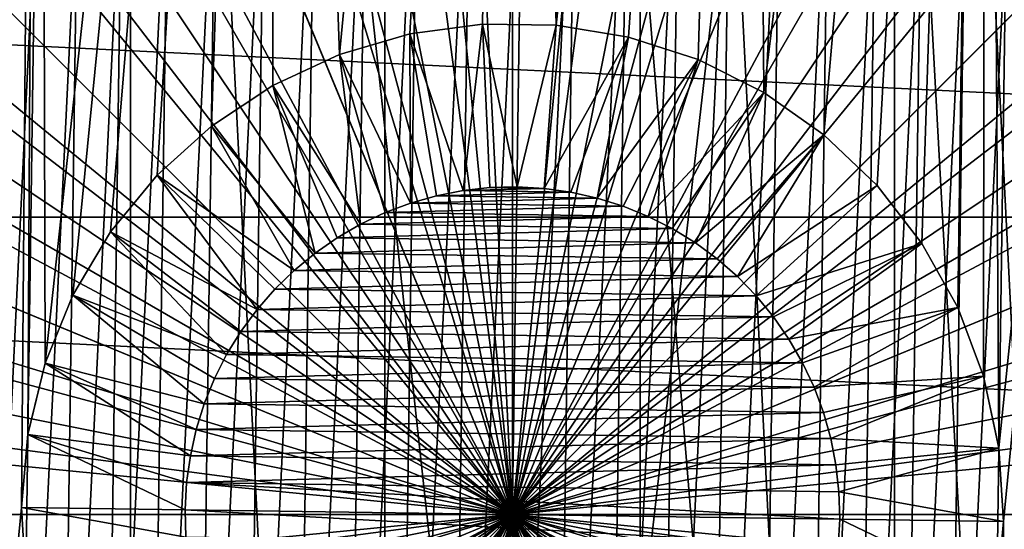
# Model space of a CAD drawing. Header units: metres. Extents: x -105 to 105, y -68 to 103.
# Tile 165 of 256: x -1.5 to 1.5, y -3.76 to -2.2. Entities that reach past the tile are written whole.
import ezdxf

# ---------------------------------------------------------------- set-up
doc = ezdxf.new("R2010")
doc.units = ezdxf.units.M
doc.layers.add('solid_FIT-BATH-150_SW0001', color=7, linetype='CONTINUOUS')
doc.layers.add('solid_FIT-BATH-150_SW0001_01', color=7, linetype='CONTINUOUS')

msp = doc.modelspace()

# ---------------------------------------------------------------- linework, layer by layer
at = {"layer": 'solid_FIT-BATH-150_SW0001'}
for points in [[(3, -33.664112, 59.796501), (-3, 21.43195, 59.796501), (-1.503199, 21.284964, 59.796501)], [(3, -33.664112, 59.796501), (-3, -33.664112, 59.796501), (-3, 21.43195, 59.796501)], [(0, -3.714112, 38.063175), (-0.000139, 4.694614, 37.916401), (-0.824329, 4.654111, 37.916401)], [(0, -3.714112, 38.063175), (0.824052, 4.654139, 37.916401), (-0.000139, 4.694614, 37.916401)], [(0, -3.714112, 38.063175), (-0.824329, 4.654111, 37.916401), (-1.64058, 4.533019, 37.916401)], [(0, -3.714112, 38.063175), (-1.64058, 4.533019, 37.916401), (-2.441032, 4.332505, 37.916401)], [(0, -3.714112, 38.063175), (-2.441032, 4.332505, 37.916401), (-3.217977, 4.054498, 37.916401)], [(0, -3.714112, 38.063175), (-3.217977, 4.054498, 37.916401), (-3.96393, 3.701677, 37.916401)], [(-0.390148, -11.412099, -35.886429), (-0.390148, 3.983875, -35.886429), (-1.167, 3.904959, -35.886429)], [(0.390148, -11.412099, -35.886429), (0.390148, 3.983875, -35.886429), (-0.390148, 3.983875, -35.886429)], [(0.390148, -11.412099, -35.886429), (-0.390148, 3.983875, -35.886429), (-0.390148, -11.412099, -35.886429)], [(-1.167, -11.333182, -35.886429), (-1.167, 3.904959, -35.886429), (-1.932351, 3.747634, -35.886429)], [(-0.390148, -11.412099, -35.886429), (-1.167, 3.904959, -35.886429), (-1.167, -11.333182, -35.886429)], [(-1.167, -11.333182, -35.886429), (-1.932351, 3.747634, -35.886429), (-1.932351, -11.175858, -35.886429)], [(0, -3.714112, 38.063175), (-3.96393, 3.701677, 37.916401), (-4.67171, 3.27744, 37.916401)], [(0, -3.714112, 38.063175), (-4.67171, 3.27744, 37.916401), (-5.3345, 2.785872, 37.916401)], [(-0.528116, -2.310203, -15.203499), (-0.726775, 3.197742, -15.203499), (0, 3.235888, -15.203499)], [(-0.313247, -2.247251, -15.203499), (-0.528116, -2.310203, -15.203499), (0, 3.235888, -15.203499)], [(-0.091247, -2.216906, -15.203499), (-0.313247, -2.247251, -15.203499), (0, 3.235888, -15.203499)], [(0.13332, -2.220065, -15.203499), (-0.091247, -2.216906, -15.203499), (0, 3.235888, -15.203499)], [(-1.426963, -3.251961, -15.203499), (-1.444917, 3.08396, -15.203499), (-0.726775, 3.197742, -15.203499)], [(-1.342242, -3.044531, -15.203499), (-1.426963, -3.251961, -15.203499), (-0.726775, 3.197742, -15.203499)], [(-1.227223, -2.85163, -15.203499), (-1.342242, -3.044531, -15.203499), (-0.726775, 3.197742, -15.203499)], [(-1.085018, -2.678476, -15.203499), (-1.227223, -2.85163, -15.203499), (-0.726775, 3.197742, -15.203499)], [(-0.918781, -2.528487, -15.203499), (-1.085018, -2.678476, -15.203499), (-0.726775, 3.197742, -15.203499)], [(-0.731656, -2.404655, -15.203499), (-0.918781, -2.528487, -15.203499), (-0.726775, 3.197742, -15.203499)], [(-0.528116, -2.310203, -15.203499), (-0.731656, -2.404655, -15.203499), (-0.726775, 3.197742, -15.203499)], [(-2.147351, -10.324029, -15.203499), (-2.147351, 2.895805, -15.203499), (-1.444917, 3.08396, -15.203499)], [(-1.499852, -3.693016, -15.203499), (-2.147351, -10.324029, -15.203499), (-1.444917, 3.08396, -15.203499)], [(-1.479831, -3.469122, -15.203499), (-1.499852, -3.693016, -15.203499), (-1.444917, 3.08396, -15.203499)], [(-1.426963, -3.251961, -15.203499), (-1.479831, -3.469122, -15.203499), (-1.444917, 3.08396, -15.203499)], [(0, -3.714112, 38.063175), (-5.3345, 2.785872, 37.916401), (-5.945917, 2.231706, 37.916401)], [(-3.685249, -2.229713, 15.768419), (0, 2.69447, 15.858294), (-3.685249, 2.69447, 15.858294)], [(-3.685249, -2.229713, 15.768419), (0, 1.250214, 15.833521), (0, 2.69447, 15.858294)], [(0, -3.714112, 38.063175), (-5.945917, 2.231706, 37.916401), (-6.500072, 1.62028, 37.916401)], [(0, -3.714112, 38.063175), (-6.500072, 1.62028, 37.916401), (-6.991629, 0.957483, 37.916401)], [(0, -3.714112, 38.063175), (-6.991629, 0.957483, 37.916401), (-7.415855, 0.249696, 37.916401)], [(0, -3.714112, 38.063175), (-7.415855, 0.249696, 37.916401), (-7.768663, -0.496264, 37.916401)], [(0, -3.714112, 38.063175), (-7.768663, -0.496264, 37.916401), (-8.046657, -1.273213, 37.916401)], [(0, -3.714112, 36.907825), (-0.672566, -1.202607, 35.345589), (-0.339713, -1.136401, 35.345589)], [(0, -3.714112, 36.907825), (-0.339713, -1.136401, 35.345589), (0, -1.114112, 35.345589)], [(0, -3.714112, 36.907825), (-0.995129, -1.312088, 35.345589), (-0.672566, -1.202607, 35.345589)], [(0, -3.714112, 38.063175), (-8.046657, -1.273213, 37.916401), (-8.247158, -2.073668, 37.916401)], [(0, -3.714112, 36.907825), (-1.300216, -1.46257, 35.345589), (-0.995129, -1.312088, 35.345589)], [(-0.510423, -6.008011, 31.907827), (-0.287697, -1.381858, 31.907827), (-0.445829, -1.406789, 31.907827)], [(-0.510423, -6.008011, 31.907827), (-0.353023, -6.037371, 31.907827), (-0.287697, -1.381858, 31.907827)], [(-0.353023, -6.037371, 31.907827), (-0.127358, -1.367638, 31.907827), (-0.287697, -1.381858, 31.907827)], [(-0.353023, -6.037371, 31.907827), (-0.193098, -6.056087, 31.907827), (-0.127358, -1.367638, 31.907827)], [(-0.193098, -6.056087, 31.907827), (0.032935, -1.364343, 31.907827), (-0.127358, -1.367638, 31.907827)], [(-0.665554, -5.967847, 31.907827), (-0.445829, -1.406789, 31.907827), (-0.602028, -1.442585, 31.907827)], [(-0.665554, -5.967847, 31.907827), (-0.510423, -6.008011, 31.907827), (-0.445829, -1.406789, 31.907827)], [(-0.818, -5.917122, 31.907827), (-0.602028, -1.442585, 31.907827), (-0.755849, -1.489013, 31.907827)], [(-0.818, -5.917122, 31.907827), (-0.665554, -5.967847, 31.907827), (-0.602028, -1.442585, 31.907827)], [(0, -3.714112, 36.907825), (-1.582536, -1.651206, 35.345589), (-1.300216, -1.46257, 35.345589)], [(-0.965946, -5.856393, 31.907827), (-0.755849, -1.489013, 31.907827), (-0.905452, -1.545569, 31.907827)], [(-0.965946, -5.856393, 31.907827), (-0.818, -5.917122, 31.907827), (-0.755849, -1.489013, 31.907827)], [(-1.110078, -5.785275, 31.907827), (-0.905452, -1.545569, 31.907827), (-1.051534, -1.612623, 31.907827)], [(-1.110078, -5.785275, 31.907827), (-0.965946, -5.856393, 31.907827), (-0.905452, -1.545569, 31.907827)], [(-1.249369, -5.704419, 31.907827), (-1.051534, -1.612623, 31.907827), (-1.193048, -1.689545, 31.907827)], [(-1.249369, -5.704419, 31.907827), (-1.110078, -5.785275, 31.907827), (-1.051534, -1.612623, 31.907827)], [(0, -3.714112, 36.907825), (-1.838655, -1.875811, 35.345589), (-1.582536, -1.651206, 35.345589)], [(-1.38194, -5.614821, 31.907827), (-1.193048, -1.689545, 31.907827), (-1.328075, -1.775381, 31.907827)], [(-1.38194, -5.614821, 31.907827), (-1.249369, -5.704419, 31.907827), (-1.193048, -1.689545, 31.907827)], [(-1.508513, -5.515932, 31.907827), (-1.328075, -1.775381, 31.907827), (-1.457348, -1.870659, 31.907827)], [(-1.508513, -5.515932, 31.907827), (-1.38194, -5.614821, 31.907827), (-1.328075, -1.775381, 31.907827)], [(0, -3.714112, 36.907825), (-2.062801, -2.131439, 35.345589), (-1.838655, -1.875811, 35.345589)], [(-1.628138, -5.408676, 31.907827), (-1.457348, -1.870659, 31.907827), (-1.57991, -1.974493, 31.907827)], [(-1.628138, -5.408676, 31.907827), (-1.508513, -5.515932, 31.907827), (-1.457348, -1.870659, 31.907827)], [(9.20529, -2.806192, -36.203499), (-9.205288, -2.806178, -36.203499), (-9.072252, -1.909691, -36.203499)], [(-1.462225, -2.104014, 7.89597), (-3.088882, -2.015779, 7.89597), (-3.18946, -2.2133, 7.89597)], [(0, -3.714112, 38.063175), (-8.247158, -2.073668, 37.916401), (-8.368237, -2.889921, 37.916401)], [(-1.667663, -2.317975, 7.89597), (-1.462225, -2.104014, 7.89597), (-3.18946, -2.2133, 7.89597)], [(-1.462051, -2.103822, 9.107826), (-1.667663, -2.317975, 7.89597), (-1.667701, -2.317903, 9.107826)], [(-1.462051, -2.103822, 9.107826), (-1.667701, -2.317903, 9.107826), (-1.521419, -2.149284, 9.174582)], [(-1.462051, -2.103822, 9.107826), (-1.462225, -2.104014, 7.89597), (-1.667663, -2.317975, 7.89597)], [(0, -3.714112, 36.907825), (-2.251579, -2.41396, 35.345589), (-2.062801, -2.131439, 35.345589)], [(-0.313247, -2.247251, -15.203499), (-0.091268, -2.216891, -17.092173), (-0.313228, -2.24718, -17.092173)], [(-0.091247, -2.216906, -15.203499), (-0.091268, -2.216891, -17.092173), (-0.313247, -2.247251, -15.203499)], [(-0.150248, -2.725508, -17.592173), (-0.313228, -2.24718, -17.092173), (-0.091268, -2.216891, -17.092173)], [(-0.068547, -2.716471, -17.592173), (-0.150248, -2.725508, -17.592173), (-0.091268, -2.216891, -17.092173)], [(0.13332, -2.220065, -15.203499), (0.133341, -2.22005, -17.092173), (-0.091268, -2.216891, -17.092173)], [(0.014105, -2.714256, -17.592173), (-0.068547, -2.716471, -17.592173), (-0.091268, -2.216891, -17.092173)], [(0.13332, -2.220065, -15.203499), (-0.091268, -2.216891, -17.092173), (-0.091247, -2.216906, -15.203499)], [(-0.311594, -2.763922, -17.592173), (-0.5282, -2.310187, -17.092173), (-0.313228, -2.24718, -17.092173)], [(-0.313247, -2.247251, -15.203499), (-0.313228, -2.24718, -17.092173), (-0.5282, -2.310187, -17.092173)], [(-0.313247, -2.247251, -15.203499), (-0.5282, -2.310187, -17.092173), (-0.528116, -2.310203, -15.203499)], [(-0.231741, -2.741442, -17.592173), (-0.311594, -2.763922, -17.592173), (-0.313228, -2.24718, -17.092173)], [(-0.150248, -2.725508, -17.592173), (-0.231741, -2.741442, -17.592173), (-0.313228, -2.24718, -17.092173)], [(-0.463614, -2.828159, -17.592173), (-0.731656, -2.404655, -17.092173), (-0.5282, -2.310187, -17.092173)], [(-0.528116, -2.310203, -15.203499), (-0.5282, -2.310187, -17.092173), (-0.731656, -2.404655, -17.092173)], [(-0.528116, -2.310203, -15.203499), (-0.731656, -2.404655, -17.092173), (-0.731656, -2.404655, -15.203499)], [(-0.38864, -2.792754, -17.592173), (-0.463614, -2.828159, -17.592173), (-0.5282, -2.310187, -17.092173)], [(-0.311594, -2.763922, -17.592173), (-0.38864, -2.792754, -17.592173), (-0.5282, -2.310187, -17.092173)], [(-0.731656, -2.404655, -15.203499), (-0.91875, -2.528406, -17.092173), (-0.918781, -2.528487, -15.203499)], [(-0.602797, -2.916255, -17.592173), (-0.91875, -2.528406, -17.092173), (-0.731656, -2.404655, -17.092173)], [(-0.731656, -2.404655, -15.203499), (-0.731656, -2.404655, -17.092173), (-0.91875, -2.528406, -17.092173)], [(-0.535277, -2.86945, -17.592173), (-0.602797, -2.916255, -17.592173), (-0.731656, -2.404655, -17.092173)], [(-0.463614, -2.828159, -17.592173), (-0.535277, -2.86945, -17.592173), (-0.731656, -2.404655, -17.092173)], [(0, -3.714112, 36.907825), (-2.402163, -2.719319, 35.345589), (-2.251579, -2.41396, 35.345589)], [(-0.666734, -2.968885, -17.592173), (-1.085088, -2.678455, -17.092173), (-0.91875, -2.528406, -17.092173)], [(-0.918781, -2.528487, -15.203499), (-0.91875, -2.528406, -17.092173), (-1.085088, -2.678455, -17.092173)], [(-0.918781, -2.528487, -15.203499), (-1.085088, -2.678455, -17.092173), (-1.085018, -2.678476, -15.203499)], [(-0.602797, -2.916255, -17.592173), (-0.666734, -2.968885, -17.592173), (-0.91875, -2.528406, -17.092173)], [(-0.780095, -3.088571, -17.592173), (-1.227225, -2.851604, -17.092173), (-1.085088, -2.678455, -17.092173)], [(-1.085018, -2.678476, -15.203499), (-1.085088, -2.678455, -17.092173), (-1.227225, -2.851604, -17.092173)], [(-1.085018, -2.678476, -15.203499), (-1.227225, -2.851604, -17.092173), (-1.227223, -2.85163, -15.203499)], [(-0.72601, -3.026427, -17.592173), (-0.780095, -3.088571, -17.592173), (-1.085088, -2.678455, -17.092173)], [(-0.666734, -2.968885, -17.592173), (-0.72601, -3.026427, -17.592173), (-1.085088, -2.678455, -17.092173)], [(0, -3.714112, 36.907825), (-2.511424, -3.041245, 35.345589), (-2.402163, -2.719319, 35.345589)], [(0.178088, -2.730144, -17.592173), (-0.231741, -2.741442, -17.592173), (-0.150248, -2.725508, -17.592173)], [(0.096665, -2.718802, -17.592173), (-0.150248, -2.725508, -17.592173), (-0.068547, -2.716471, -17.592173)], [(0.338322, -2.773109, -17.592173), (-0.38864, -2.792754, -17.592173), (-0.311594, -2.763922, -17.592173)], [(0.25912, -2.748379, -17.592173), (-0.311594, -2.763922, -17.592173), (-0.231741, -2.741442, -17.592173)], [(0.414518, -2.8041, -17.592173), (-0.463614, -2.828159, -17.592173), (-0.38864, -2.792754, -17.592173)], [(9.25, -3.714112, -36.203499), (-9.25, -3.714112, -36.203499), (-9.205288, -2.806178, -36.203499)], [(-0.872827, -3.226101, -17.592173), (-1.342265, -3.044542, -17.092173), (-1.227225, -2.851604, -17.092173)], [(-1.227223, -2.85163, -15.203499), (-1.227225, -2.851604, -17.092173), (-1.342265, -3.044542, -17.092173)], [(-1.227223, -2.85163, -15.203499), (-1.342265, -3.044542, -17.092173), (-1.342242, -3.044531, -15.203499)], [(-0.829378, -3.155618, -17.592173), (-0.872827, -3.226101, -17.592173), (-1.227225, -2.851604, -17.092173)], [(-0.780095, -3.088571, -17.592173), (-0.829378, -3.155618, -17.592173), (-1.227225, -2.851604, -17.092173)], [(0.488437, -2.841594, -17.592173), (-0.535277, -2.86945, -17.592173), (-0.463614, -2.828159, -17.592173)], [(0.558883, -2.88488, -17.592173), (-0.602797, -2.916255, -17.592173), (-0.535277, -2.86945, -17.592173)], [(0, -3.714112, 38.063175), (-8.368237, -2.889921, 37.916401), (-8.408726, -3.714112, 37.916401)], [(0.625051, -2.933569, -17.592173), (-0.666734, -2.968885, -17.592173), (-0.602797, -2.916255, -17.592173)], [(0.687485, -2.987989, -17.592173), (-0.72601, -3.026427, -17.592173), (-0.666734, -2.968885, -17.592173)], [(0.745121, -3.047183, -17.592173), (-0.780095, -3.088571, -17.592173), (-0.72601, -3.026427, -17.592173)], [(0, -3.714112, 36.907825), (-2.577745, -3.37466, 35.345589), (-2.511424, -3.041245, 35.345589)], [(-0.941154, -3.376257, -17.592173), (-1.427014, -3.25191, -17.092173), (-1.342265, -3.044542, -17.092173)], [(-1.426963, -3.251961, -15.203499), (-1.342265, -3.044542, -17.092173), (-1.427014, -3.25191, -17.092173)], [(-1.342242, -3.044531, -15.203499), (-1.342265, -3.044542, -17.092173), (-1.426963, -3.251961, -15.203499)], [(-0.909979, -3.299525, -17.592173), (-0.941154, -3.376257, -17.592173), (-1.342265, -3.044542, -17.092173)], [(-0.872827, -3.226101, -17.592173), (-0.909979, -3.299525, -17.592173), (-1.342265, -3.044542, -17.092173)], [(0.797427, -3.110817, -17.592173), (-0.829378, -3.155618, -17.592173), (-0.780095, -3.088571, -17.592173)], [(0.844788, -3.179209, -17.592173), (-0.872827, -3.226101, -17.592173), (-0.829378, -3.155618, -17.592173)], [(0.886223, -3.250871, -17.592173), (-0.909979, -3.299525, -17.592173), (-0.872827, -3.226101, -17.592173)], [(-0.983744, -3.534849, -17.592173), (-1.479932, -3.469569, -17.092173), (-1.427014, -3.25191, -17.092173)], [(-1.426963, -3.251961, -15.203499), (-1.427014, -3.25191, -17.092173), (-1.479932, -3.469569, -17.092173)], [(-1.426963, -3.251961, -15.203499), (-1.479932, -3.469569, -17.092173), (-1.479831, -3.469122, -15.203499)], [(-0.965825, -3.454913, -17.592173), (-0.983744, -3.534849, -17.592173), (-1.427014, -3.25191, -17.092173)], [(-0.941154, -3.376257, -17.592173), (-0.965825, -3.454913, -17.592173), (-1.427014, -3.25191, -17.092173)], [(0.921288, -3.325305, -17.592173), (-0.941154, -3.376257, -17.592173), (-0.909979, -3.299525, -17.592173)], [(0, -3.714112, 36.907825), (-2.6, -3.714112, 35.345589), (-2.577745, -3.37466, 35.345589)], [(0.950289, -3.402879, -17.592173), (-0.965825, -3.454913, -17.592173), (-0.941154, -3.376257, -17.592173)], [(0.972736, -3.482194, -17.592173), (-0.983744, -3.534849, -17.592173), (-0.965825, -3.454913, -17.592173)], [(-1.479831, -3.469122, -15.203499), (-1.479932, -3.469569, -17.092173), (-1.499852, -3.693016, -17.092173)], [(-1.479831, -3.469122, -15.203499), (-1.499852, -3.693016, -17.092173), (-1.499852, -3.693016, -15.203499)], [(-0.999901, -3.700048, -17.592173), (-1.499852, -3.693016, -17.092173), (-1.479932, -3.469569, -17.092173)], [(-0.995103, -3.61656, -17.592173), (-0.999901, -3.700048, -17.592173), (-1.479932, -3.469569, -17.092173)], [(-0.983744, -3.534849, -17.592173), (-0.995103, -3.61656, -17.592173), (-1.479932, -3.469569, -17.092173)], [(0.988399, -3.562598, -17.592173), (-0.995103, -3.61656, -17.592173), (-0.983744, -3.534849, -17.592173)], [(0.999901, -3.728176, -17.592173), (-0.999901, -3.700048, -17.592173), (-0.995103, -3.61656, -17.592173)], [(-1.499852, -3.693016, -15.203499), (-1.486136, -3.917385, -15.203499), (-2.147351, -10.324029, -15.203499)], [(-0.997453, -3.783633, -17.592173), (-1.499852, -3.693016, -17.092173), (-0.999901, -3.700048, -17.592173)], [(-1.486224, -3.916935, -17.092173), (-1.499852, -3.693016, -17.092173), (-0.997453, -3.783633, -17.592173)], [(-1.499852, -3.693016, -15.203499), (-1.499852, -3.693016, -17.092173), (-1.486224, -3.916935, -17.092173)], [(-1.499852, -3.693016, -15.203499), (-1.486224, -3.916935, -17.092173), (-1.486136, -3.917385, -15.203499)], [(0, -3.714112, 38.063175), (-8.408726, -3.714112, 37.916401), (-8.368211, -4.538561, 37.916401)], [(0, -3.714112, 38.063175), (-8.368211, -4.538561, 37.916401), (-8.247094, -5.354877, 37.916401)], [(0, -3.714112, 38.063175), (-8.247094, -5.354877, 37.916401), (-8.046577, -6.155272, 37.916401)], [(0, -3.714112, 38.063175), (-8.046577, -6.155272, 37.916401), (-7.768558, -6.932215, 37.916401)], [(0, -3.714112, 38.063175), (-7.768558, -6.932215, 37.916401), (-7.415724, -7.678165, 37.916401)], [(0, -3.714112, 38.063175), (-7.415724, -7.678165, 37.916401), (-6.991475, -8.385939, 37.916401)], [(0, -3.714112, 38.063175), (-6.991475, -8.385939, 37.916401), (-6.499896, -9.048719, 37.916401)], [(0, -3.714112, 38.063175), (-6.499896, -9.048719, 37.916401), (-5.94572, -9.660127, 37.916401)], [(0, -3.714112, 38.063175), (-5.94572, -9.660127, 37.916401), (-5.334285, -10.214272, 37.916401)], [(0, -3.714112, 38.063175), (-5.334285, -10.214272, 37.916401), (-4.671479, -10.705818, 37.916401)], [(0, -3.714112, 38.063175), (-4.671479, -10.705818, 37.916401), (-3.963685, -11.130033, 37.916401)], [(0, -3.714112, 38.063175), (-3.963685, -11.130033, 37.916401), (-3.21772, -11.482828, 37.916401)], [(0, -3.714112, 38.063175), (-3.21772, -11.482828, 37.916401), (-2.440766, -11.760809, 37.916401)], [(0, -3.714112, 36.907825), (-2.577745, -4.053564, 35.345589), (-2.6, -3.714112, 35.345589)], [(0, -3.714112, 36.907825), (-2.511424, -4.386979, 35.345589), (-2.577745, -4.053564, 35.345589)], [(0, -3.714112, 36.907825), (-2.402163, -4.708905, 35.345589), (-2.511424, -4.386979, 35.345589)], [(0, -3.714112, 38.063175), (-2.440766, -11.760809, 37.916401), (-1.640308, -11.961297, 37.916401)], [(0, -3.714112, 36.907825), (-2.251579, -5.014264, 35.345589), (-2.402163, -4.708905, 35.345589)], [(0, -3.714112, 36.907825), (-2.062801, -5.296785, 35.345589), (-2.251579, -5.014264, 35.345589)], [(0, -3.714112, 36.907825), (-1.838655, -5.552413, 35.345589), (-2.062801, -5.296785, 35.345589)], [(0, -3.714112, 36.907825), (-1.582536, -5.777018, 35.345589), (-1.838655, -5.552413, 35.345589)], [(0, -3.714112, 38.063175), (-1.640308, -11.961297, 37.916401), (-0.824052, -12.082362, 37.916401)], [(0, -3.714112, 36.907825), (-1.300216, -5.965653, 35.345589), (-1.582536, -5.777018, 35.345589)], [(0, -3.714112, 36.907825), (-0.995129, -6.116136, 35.345589), (-1.300216, -5.965653, 35.345589)], [(0, -3.714112, 36.907825), (-0.672566, -6.225616, 35.345589), (-0.995129, -6.116136, 35.345589)], [(0, -3.714112, 36.907825), (-0.339713, -6.291823, 35.345589), (-0.672566, -6.225616, 35.345589)], [(0, -3.714112, 36.907825), (0, -6.314112, 35.345589), (-0.339713, -6.291823, 35.345589)], [(0, -3.714112, 36.907825), (0.339713, -6.291823, 35.345589), (0, -6.314112, 35.345589)]]:
    msp.add_3dface(points, dxfattribs=at)
at = {"layer": 'solid_FIT-BATH-150_SW0001_01'}
for points in [[(3, -33.664112, 59.796501), (-1.503199, 21.284964, 59.796501), (0, 21.235888, 59.796501)], [(3, -33.664112, 59.796501), (0, 21.235888, 59.796501), (1.506204, 21.28516, 59.796501)], [(3, 18.675392, 72.796501), (-3, -33.664112, 72.796501), (3, -33.664112, 72.796501)], [(-3, 18.675392, 72.796501), (-3, -33.664112, 72.796501), (3, 18.675392, 72.796501)], [(0, -3.714112, 38.063175), (1.640308, 4.533073, 37.916401), (0.824052, 4.654139, 37.916401)], [(0, -3.714112, 38.063175), (2.440766, 4.332585, 37.916401), (1.640308, 4.533073, 37.916401)], [(0, -3.714112, 38.063175), (3.21772, 4.054605, 37.916401), (2.440766, 4.332585, 37.916401)], [(0, -3.714112, 38.063175), (3.963685, 3.701808, 37.916401), (3.21772, 4.054605, 37.916401)], [(1.167, -11.333182, -35.886429), (1.167, 3.904959, -35.886429), (0.390148, 3.983875, -35.886429)], [(1.167, -11.333182, -35.886429), (0.390148, 3.983875, -35.886429), (0.390148, -11.412099, -35.886429)], [(1.932351, -11.175858, -35.886429), (1.932351, 3.747634, -35.886429), (1.167, 3.904959, -35.886429)], [(1.932351, -11.175858, -35.886429), (1.167, 3.904959, -35.886429), (1.167, -11.333182, -35.886429)], [(0, -3.714112, 38.063175), (4.671479, 3.277595, 37.916401), (3.963685, 3.701808, 37.916401)], [(0, -3.714112, 38.063175), (5.334285, 2.786048, 37.916401), (4.671479, 3.277595, 37.916401)], [(0.13332, -2.220065, -15.203499), (0, 3.235888, -15.203499), (0.726775, 3.197742, -15.203499)], [(0.354378, -2.256641, -15.203499), (0.13332, -2.220065, -15.203499), (0.726775, 3.197742, -15.203499)], [(0.567391, -2.325612, -15.203499), (0.354378, -2.256641, -15.203499), (0.726775, 3.197742, -15.203499)], [(0.768195, -2.42575, -15.203499), (0.567391, -2.325612, -15.203499), (0.726775, 3.197742, -15.203499)], [(0.768195, -2.42575, -15.203499), (0.726775, 3.197742, -15.203499), (1.444917, 3.08396, -15.203499)], [(0.951763, -2.554796, -15.203499), (0.768195, -2.42575, -15.203499), (1.444917, 3.08396, -15.203499)], [(1.113716, -2.709401, -15.203499), (0.951763, -2.554796, -15.203499), (1.444917, 3.08396, -15.203499)], [(1.250995, -2.886487, -15.203499), (1.113716, -2.709401, -15.203499), (1.444917, 3.08396, -15.203499)], [(1.360543, -3.082546, -15.203499), (1.250995, -2.886487, -15.203499), (1.444917, 3.08396, -15.203499)], [(1.439396, -3.292277, -15.203499), (1.360543, -3.082546, -15.203499), (1.444917, 3.08396, -15.203499)], [(1.486136, -3.510839, -15.203499), (1.439396, -3.292277, -15.203499), (1.444917, 3.08396, -15.203499)], [(1.486136, -3.510839, -15.203499), (1.444917, 3.08396, -15.203499), (2.147351, 2.895805, -15.203499)], [(2.147351, -10.324029, -15.203499), (1.444917, -10.512184, -15.203499), (2.147351, 2.895805, -15.203499)], [(1.499852, -3.735208, -15.203499), (2.147351, 2.895805, -15.203499), (1.444917, -10.512184, -15.203499)], [(1.486136, -3.510839, -15.203499), (2.147351, 2.895805, -15.203499), (1.499852, -3.735208, -15.203499)], [(0, -3.714112, 38.063175), (5.94572, 2.231903, 37.916401), (5.334285, 2.786048, 37.916401)], [(0, -3.714112, 38.063175), (6.499896, 1.620495, 37.916401), (5.94572, 2.231903, 37.916401)], [(0, -3.714112, 38.063175), (6.991475, 0.957714, 37.916401), (6.499896, 1.620495, 37.916401)], [(-3.685249, -2.229713, 15.768419), (-2.345643, -1.082842, 15.790815), (0, 1.250214, 15.833521)], [(0, -3.714112, 38.063175), (7.415724, 0.249941, 37.916401), (6.991475, 0.957714, 37.916401)], [(0, -3.714112, 38.063175), (7.768558, -0.496009, 37.916401), (7.415724, 0.249941, 37.916401)], [(0, -3.714112, 38.063175), (8.046577, -1.272952, 37.916401), (7.768558, -0.496009, 37.916401)], [(0, -3.714112, 36.907825), (0, -1.114112, 35.345589), (0.339713, -1.136401, 35.345589)], [(0, -3.714112, 36.907825), (0.339713, -1.136401, 35.345589), (0.672566, -1.202607, 35.345589)], [(0, -3.714112, 36.907825), (0.672566, -1.202607, 35.345589), (0.995129, -1.312088, 35.345589)], [(0, -3.714112, 38.063175), (8.247094, -2.073346, 37.916401), (8.046577, -1.272952, 37.916401)], [(0, -3.714112, 36.907825), (0.995129, -1.312088, 35.345589), (1.300216, -1.46257, 35.345589)], [(-0.193098, -6.056087, 31.907827), (-0.032935, -6.063881, 31.907827), (0.032935, -1.364343, 31.907827)], [(-0.032935, -6.063881, 31.907827), (0.193098, -1.372137, 31.907827), (0.032935, -1.364343, 31.907827)], [(-0.032935, -6.063881, 31.907827), (0.127358, -6.060585, 31.907827), (0.193098, -1.372137, 31.907827)], [(0.127358, -6.060585, 31.907827), (0.353023, -1.390853, 31.907827), (0.193098, -1.372137, 31.907827)], [(0.127358, -6.060585, 31.907827), (0.287697, -6.046366, 31.907827), (0.353023, -1.390853, 31.907827)], [(0.287697, -6.046366, 31.907827), (0.510423, -1.420213, 31.907827), (0.353023, -1.390853, 31.907827)], [(0.287697, -6.046366, 31.907827), (0.445829, -6.021435, 31.907827), (0.510423, -1.420213, 31.907827)], [(0.445829, -6.021435, 31.907827), (0.665554, -1.460377, 31.907827), (0.510423, -1.420213, 31.907827)], [(0, -3.714112, 36.907825), (1.300216, -1.46257, 35.345589), (1.582536, -1.651206, 35.345589)], [(0.445829, -6.021435, 31.907827), (0.602028, -5.985639, 31.907827), (0.665554, -1.460377, 31.907827)], [(0.602028, -5.985639, 31.907827), (0.818, -1.511101, 31.907827), (0.665554, -1.460377, 31.907827)], [(0.602028, -5.985639, 31.907827), (0.755849, -5.939211, 31.907827), (0.818, -1.511101, 31.907827)], [(0.755849, -5.939211, 31.907827), (0.965946, -1.57183, 31.907827), (0.818, -1.511101, 31.907827)], [(0.755849, -5.939211, 31.907827), (0.905452, -5.882655, 31.907827), (0.965946, -1.57183, 31.907827)], [(0.905452, -5.882655, 31.907827), (1.110078, -1.642949, 31.907827), (0.965946, -1.57183, 31.907827)], [(0, -3.714112, 36.907825), (1.582536, -1.651206, 35.345589), (1.838655, -1.875811, 35.345589)], [(0.905452, -5.882655, 31.907827), (1.051534, -5.815601, 31.907827), (1.110078, -1.642949, 31.907827)], [(1.051534, -5.815601, 31.907827), (1.249369, -1.723805, 31.907827), (1.110078, -1.642949, 31.907827)], [(1.051534, -5.815601, 31.907827), (1.193048, -5.738679, 31.907827), (1.249369, -1.723805, 31.907827)], [(1.193048, -5.738679, 31.907827), (1.38194, -1.813403, 31.907827), (1.249369, -1.723805, 31.907827)], [(1.193048, -5.738679, 31.907827), (1.328075, -5.652843, 31.907827), (1.38194, -1.813403, 31.907827)], [(1.328075, -5.652843, 31.907827), (1.508513, -1.912292, 31.907827), (1.38194, -1.813403, 31.907827)], [(0, -3.714112, 36.907825), (1.838655, -1.875811, 35.345589), (2.062801, -2.131439, 35.345589)], [(9.20529, -2.806192, -36.203499), (-9.072252, -1.909691, -36.203499), (9.072257, -1.909717, -36.203499)], [(1.328075, -5.652843, 31.907827), (1.457348, -5.557565, 31.907827), (1.508513, -1.912292, 31.907827)], [(1.457348, -5.557565, 31.907827), (1.628138, -2.019548, 31.907827), (1.508513, -1.912292, 31.907827)], [(1.457348, -5.557565, 31.907827), (1.57991, -5.453731, 31.907827), (1.628138, -2.019548, 31.907827)], [(0, -3.714112, 38.063175), (8.368211, -2.889663, 37.916401), (8.247094, -2.073346, 37.916401)], [(0, -3.714112, 36.907825), (2.062801, -2.131439, 35.345589), (2.251579, -2.41396, 35.345589)], [(0.014105, -2.714256, -17.592173), (-0.091268, -2.216891, -17.092173), (0.133341, -2.22005, -17.092173)], [(0.096665, -2.718802, -17.592173), (0.014105, -2.714256, -17.592173), (0.133341, -2.22005, -17.092173)], [(0.096665, -2.718802, -17.592173), (0.133341, -2.22005, -17.092173), (0.354361, -2.25657, -17.092173)], [(0.354378, -2.256641, -15.203499), (0.133341, -2.22005, -17.092173), (0.13332, -2.220065, -15.203499)], [(0.354378, -2.256641, -15.203499), (0.354361, -2.25657, -17.092173), (0.133341, -2.22005, -17.092173)], [(0.178088, -2.730144, -17.592173), (0.096665, -2.718802, -17.592173), (0.354361, -2.25657, -17.092173)], [(0.25912, -2.748379, -17.592173), (0.178088, -2.730144, -17.592173), (0.354361, -2.25657, -17.092173)], [(0.25912, -2.748379, -17.592173), (0.354361, -2.25657, -17.092173), (0.567476, -2.325598, -17.092173)], [(0.567391, -2.325612, -15.203499), (0.567476, -2.325598, -17.092173), (0.354361, -2.25657, -17.092173)], [(0.567391, -2.325612, -15.203499), (0.354361, -2.25657, -17.092173), (0.354378, -2.256641, -15.203499)], [(0.338322, -2.773109, -17.592173), (0.25912, -2.748379, -17.592173), (0.567476, -2.325598, -17.092173)], [(0.414518, -2.8041, -17.592173), (0.338322, -2.773109, -17.592173), (0.567476, -2.325598, -17.092173)], [(0.414518, -2.8041, -17.592173), (0.567476, -2.325598, -17.092173), (0.768195, -2.42575, -17.092173)], [(0.768195, -2.42575, -15.203499), (0.567476, -2.325598, -17.092173), (0.567391, -2.325612, -15.203499)], [(0.768195, -2.42575, -15.203499), (0.768195, -2.42575, -17.092173), (0.567476, -2.325598, -17.092173)], [(0, -3.714112, 36.907825), (2.251579, -2.41396, 35.345589), (2.402163, -2.719319, 35.345589)], [(0.488437, -2.841594, -17.592173), (0.414518, -2.8041, -17.592173), (0.768195, -2.42575, -17.092173)], [(0.558883, -2.88488, -17.592173), (0.488437, -2.841594, -17.592173), (0.768195, -2.42575, -17.092173)], [(0.558883, -2.88488, -17.592173), (0.768195, -2.42575, -17.092173), (0.951735, -2.554715, -17.092173)], [(0.951763, -2.554796, -15.203499), (0.951735, -2.554715, -17.092173), (0.768195, -2.42575, -17.092173)], [(0.951763, -2.554796, -15.203499), (0.768195, -2.42575, -17.092173), (0.768195, -2.42575, -15.203499)], [(0.625051, -2.933569, -17.592173), (0.558883, -2.88488, -17.592173), (0.951735, -2.554715, -17.092173)], [(0.687485, -2.987989, -17.592173), (0.625051, -2.933569, -17.592173), (0.951735, -2.554715, -17.092173)], [(0.687485, -2.987989, -17.592173), (0.951735, -2.554715, -17.092173), (1.113786, -2.709383, -17.092173)], [(1.113716, -2.709401, -15.203499), (1.113786, -2.709383, -17.092173), (0.951735, -2.554715, -17.092173)], [(1.113716, -2.709401, -15.203499), (0.951735, -2.554715, -17.092173), (0.951763, -2.554796, -15.203499)], [(0.25912, -2.748379, -17.592173), (-0.231741, -2.741442, -17.592173), (0.178088, -2.730144, -17.592173)], [(0.178088, -2.730144, -17.592173), (-0.150248, -2.725508, -17.592173), (0.096665, -2.718802, -17.592173)], [(0.096665, -2.718802, -17.592173), (-0.068547, -2.716471, -17.592173), (0.014105, -2.714256, -17.592173)], [(0, -3.714112, 36.907825), (2.402163, -2.719319, 35.345589), (2.511424, -3.041245, 35.345589)], [(0.745121, -3.047183, -17.592173), (0.687485, -2.987989, -17.592173), (1.113786, -2.709383, -17.092173)], [(0.745121, -3.047183, -17.592173), (1.113786, -2.709383, -17.092173), (1.250997, -2.886461, -17.092173)], [(1.113716, -2.709401, -15.203499), (1.250997, -2.886461, -17.092173), (1.113786, -2.709383, -17.092173)], [(1.250995, -2.886487, -15.203499), (1.250997, -2.886461, -17.092173), (1.113716, -2.709401, -15.203499)], [(0.338322, -2.773109, -17.592173), (-0.311594, -2.763922, -17.592173), (0.25912, -2.748379, -17.592173)], [(0.414518, -2.8041, -17.592173), (-0.38864, -2.792754, -17.592173), (0.338322, -2.773109, -17.592173)], [(9.25, -3.714112, -36.203499), (-9.205288, -2.806178, -36.203499), (9.20529, -2.806192, -36.203499)], [(0.488437, -2.841594, -17.592173), (-0.463614, -2.828159, -17.592173), (0.414518, -2.8041, -17.592173)], [(0.558883, -2.88488, -17.592173), (-0.535277, -2.86945, -17.592173), (0.488437, -2.841594, -17.592173)], [(0.625051, -2.933569, -17.592173), (-0.602797, -2.916255, -17.592173), (0.558883, -2.88488, -17.592173)], [(0.797427, -3.110817, -17.592173), (0.745121, -3.047183, -17.592173), (1.250997, -2.886461, -17.092173)], [(0.844788, -3.179209, -17.592173), (0.797427, -3.110817, -17.592173), (1.250997, -2.886461, -17.092173)], [(0.844788, -3.179209, -17.592173), (1.250997, -2.886461, -17.092173), (1.360566, -3.082558, -17.092173)], [(1.360543, -3.082546, -15.203499), (1.250997, -2.886461, -17.092173), (1.250995, -2.886487, -15.203499)], [(1.360543, -3.082546, -15.203499), (1.360566, -3.082558, -17.092173), (1.250997, -2.886461, -17.092173)], [(0, -3.714112, 38.063175), (8.408726, -3.714112, 37.916401), (8.368211, -2.889663, 37.916401)], [(0.687485, -2.987989, -17.592173), (-0.666734, -2.968885, -17.592173), (0.625051, -2.933569, -17.592173)], [(0.745121, -3.047183, -17.592173), (-0.72601, -3.026427, -17.592173), (0.687485, -2.987989, -17.592173)], [(0.797427, -3.110817, -17.592173), (-0.780095, -3.088571, -17.592173), (0.745121, -3.047183, -17.592173)], [(0, -3.714112, 36.907825), (2.511424, -3.041245, 35.345589), (2.577745, -3.37466, 35.345589)], [(0.886223, -3.250871, -17.592173), (0.844788, -3.179209, -17.592173), (1.360566, -3.082558, -17.092173)], [(0.921288, -3.325305, -17.592173), (0.886223, -3.250871, -17.592173), (1.360566, -3.082558, -17.092173)], [(0.921288, -3.325305, -17.592173), (1.360566, -3.082558, -17.092173), (1.439449, -3.292227, -17.092173)], [(1.439396, -3.292277, -15.203499), (1.360566, -3.082558, -17.092173), (1.360543, -3.082546, -15.203499)], [(1.439396, -3.292277, -15.203499), (1.439449, -3.292227, -17.092173), (1.360566, -3.082558, -17.092173)], [(0.844788, -3.179209, -17.592173), (-0.829378, -3.155618, -17.592173), (0.797427, -3.110817, -17.592173)], [(0.886223, -3.250871, -17.592173), (-0.872827, -3.226101, -17.592173), (0.844788, -3.179209, -17.592173)], [(0.921288, -3.325305, -17.592173), (-0.909979, -3.299525, -17.592173), (0.886223, -3.250871, -17.592173)], [(0.950289, -3.402879, -17.592173), (0.921288, -3.325305, -17.592173), (1.439449, -3.292227, -17.092173)], [(0.972736, -3.482194, -17.592173), (0.950289, -3.402879, -17.592173), (1.439449, -3.292227, -17.092173)], [(0.972736, -3.482194, -17.592173), (1.439449, -3.292227, -17.092173), (1.486224, -3.511289, -17.092173)], [(1.486136, -3.510839, -15.203499), (1.439449, -3.292227, -17.092173), (1.439396, -3.292277, -15.203499)], [(1.486136, -3.510839, -15.203499), (1.486224, -3.511289, -17.092173), (1.439449, -3.292227, -17.092173)], [(0.950289, -3.402879, -17.592173), (-0.941154, -3.376257, -17.592173), (0.921288, -3.325305, -17.592173)], [(0, -3.714112, 36.907825), (2.577745, -3.37466, 35.345589), (2.6, -3.714112, 35.345589)], [(0.972736, -3.482194, -17.592173), (-0.965825, -3.454913, -17.592173), (0.950289, -3.402879, -17.592173)], [(0.988399, -3.562598, -17.592173), (-0.983744, -3.534849, -17.592173), (0.972736, -3.482194, -17.592173)], [(0.988399, -3.562598, -17.592173), (0.972736, -3.482194, -17.592173), (1.486224, -3.511289, -17.092173)], [(0.997453, -3.644591, -17.592173), (0.988399, -3.562598, -17.592173), (1.486224, -3.511289, -17.092173)], [(0.997453, -3.644591, -17.592173), (1.486224, -3.511289, -17.092173), (1.499852, -3.735208, -17.092173)], [(1.486136, -3.510839, -15.203499), (1.499852, -3.735208, -15.203499), (1.486224, -3.511289, -17.092173)], [(1.499852, -3.735208, -15.203499), (1.499852, -3.735208, -17.092173), (1.486224, -3.511289, -17.092173)], [(0.997453, -3.644591, -17.592173), (-0.995103, -3.61656, -17.592173), (0.988399, -3.562598, -17.592173)], [(0.999901, -3.728176, -17.592173), (-0.995103, -3.61656, -17.592173), (0.997453, -3.644591, -17.592173)], [(0.999901, -3.728176, -17.592173), (0.997453, -3.644591, -17.592173), (1.499852, -3.735208, -17.092173)], [(9.205288, -4.622046, -36.203499), (-9.25, -3.714112, -36.203499), (9.25, -3.714112, -36.203499)], [(-9.20529, -4.622032, -36.203499), (-9.25, -3.714112, -36.203499), (9.205288, -4.622046, -36.203499)], [(0.995103, -3.811665, -17.592173), (-0.999901, -3.700048, -17.592173), (0.999901, -3.728176, -17.592173)], [(-0.997453, -3.783633, -17.592173), (-0.999901, -3.700048, -17.592173), (0.995103, -3.811665, -17.592173)], [(0, -3.714112, 38.063175), (-0.824052, -12.082362, 37.916401), (0.000139, -12.122838, 37.916401)], [(0, -3.714112, 38.063175), (8.368237, -4.538302, 37.916401), (8.408726, -3.714112, 37.916401)], [(0, -3.714112, 38.063175), (0.000139, -12.122838, 37.916401), (0.824329, -12.082335, 37.916401)], [(0, -3.714112, 38.063175), (0.824329, -12.082335, 37.916401), (1.64058, -11.961243, 37.916401)], [(0, -3.714112, 38.063175), (1.64058, -11.961243, 37.916401), (2.441032, -11.760729, 37.916401)], [(0, -3.714112, 38.063175), (2.441032, -11.760729, 37.916401), (3.217977, -11.482722, 37.916401)], [(0, -3.714112, 38.063175), (3.217977, -11.482722, 37.916401), (3.96393, -11.129901, 37.916401)], [(0, -3.714112, 38.063175), (3.96393, -11.129901, 37.916401), (4.67171, -10.705664, 37.916401)], [(0, -3.714112, 38.063175), (4.67171, -10.705664, 37.916401), (5.3345, -10.214096, 37.916401)], [(0, -3.714112, 38.063175), (5.3345, -10.214096, 37.916401), (5.945917, -9.65993, 37.916401)], [(0, -3.714112, 38.063175), (5.945917, -9.65993, 37.916401), (6.500072, -9.048505, 37.916401)], [(0, -3.714112, 38.063175), (6.500072, -9.048505, 37.916401), (6.991629, -8.385707, 37.916401)], [(0, -3.714112, 38.063175), (6.991629, -8.385707, 37.916401), (7.415855, -7.67792, 37.916401)], [(0, -3.714112, 38.063175), (7.415855, -7.67792, 37.916401), (7.768663, -6.93196, 37.916401)], [(0, -3.714112, 38.063175), (7.768663, -6.93196, 37.916401), (8.046657, -6.155011, 37.916401)], [(0, -3.714112, 38.063175), (8.046657, -6.155011, 37.916401), (8.247158, -5.354556, 37.916401)], [(0, -3.714112, 38.063175), (8.247158, -5.354556, 37.916401), (8.368237, -4.538302, 37.916401)], [(0, -3.714112, 36.907825), (2.6, -3.714112, 35.345589), (2.577745, -4.053564, 35.345589)], [(0, -3.714112, 36.907825), (2.577745, -4.053564, 35.345589), (2.511424, -4.386979, 35.345589)], [(0, -3.714112, 36.907825), (2.511424, -4.386979, 35.345589), (2.402163, -4.708905, 35.345589)], [(0, -3.714112, 36.907825), (2.402163, -4.708905, 35.345589), (2.251579, -5.014264, 35.345589)], [(0, -3.714112, 36.907825), (2.251579, -5.014264, 35.345589), (2.062801, -5.296785, 35.345589)], [(0, -3.714112, 36.907825), (2.062801, -5.296785, 35.345589), (1.838655, -5.552413, 35.345589)], [(0, -3.714112, 36.907825), (1.838655, -5.552413, 35.345589), (1.582536, -5.777018, 35.345589)], [(0, -3.714112, 36.907825), (1.582536, -5.777018, 35.345589), (1.300216, -5.965653, 35.345589)], [(0, -3.714112, 36.907825), (1.300216, -5.965653, 35.345589), (0.995129, -6.116136, 35.345589)], [(0, -3.714112, 36.907825), (0.995129, -6.116136, 35.345589), (0.672566, -6.225616, 35.345589)], [(0, -3.714112, 36.907825), (0.672566, -6.225616, 35.345589), (0.339713, -6.291823, 35.345589)], [(1.479932, -3.958654, -17.092173), (0.995103, -3.811665, -17.592173), (0.999901, -3.728176, -17.592173)], [(1.479932, -3.958654, -17.092173), (0.999901, -3.728176, -17.592173), (1.499852, -3.735208, -17.092173)], [(1.479831, -3.959102, -15.203499), (1.499852, -3.735208, -15.203499), (1.444917, -10.512184, -15.203499)], [(1.479831, -3.959102, -15.203499), (1.479932, -3.958654, -17.092173), (1.499852, -3.735208, -17.092173)], [(1.479831, -3.959102, -15.203499), (1.499852, -3.735208, -17.092173), (1.499852, -3.735208, -15.203499)]]:
    msp.add_3dface(points, dxfattribs=at)

doc.saveas('drawing.dxf')
